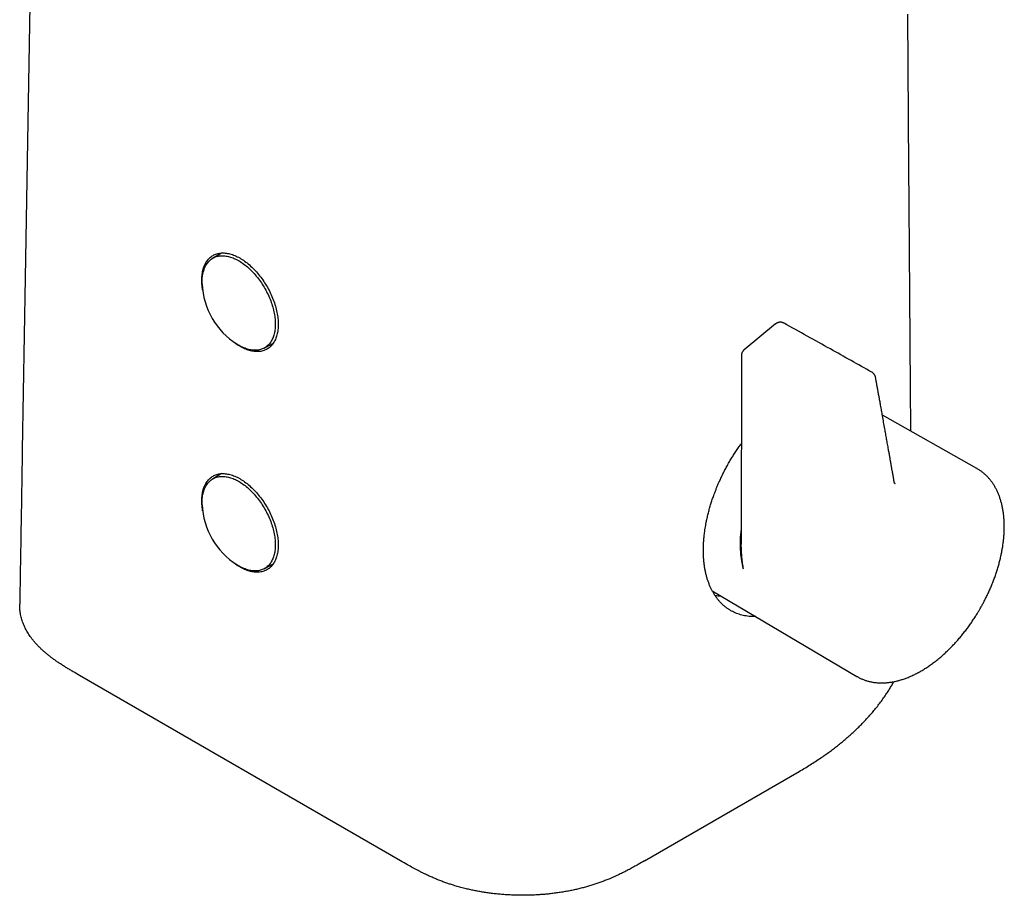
# Model space of a CAD drawing. Header units: millimetres. Extents: x 8 to 655, y 12 to 445.
# Tile 8 of 10: x 503 to 569, y 114 to 172. Entities that reach past the tile are written whole.
import ezdxf

# ---------------------------------------------------------------- set-up
doc = ezdxf.new("R2010")
doc.units = ezdxf.units.MM

msp = doc.modelspace()

# ---------------------------------------------------------------- linework, layer by layer
at = {"color": 7, "linetype": 'Continuous', "lineweight": 30}
for p, q in [((516.896, 156.405), (516.306, 156.048)), ((553.825, 151.68), (551.731, 149.959)), ((519.755, 150.074), (520.359, 150.406)), ((551.549, 149.573), (551.539, 137.004)), ((567.232, 142.051), (560.94, 145.594)), ((516.896, 141.707), (516.306, 141.35)), ((561.775, 141.044), (561.783, 141.04)), ((519.755, 135.376), (520.359, 135.708)), ((549.602, 133.903), (559.238, 128.203)), ((528.83, 115.92), (507.443, 128.267)), ((545.095, 115.919), (555.399, 121.868))]:
    msp.add_line(p, q, dxfattribs=at)
at = {"color": 7, "linetype": 'Continuous', "lineweight": 30, "flags": 128}
for points in [[(504.264, 180.743), (503.823, 154.744), (503.63, 143.304), (503.618, 142.585), (503.606, 141.866), (503.593, 141.147), (503.581, 140.429), (503.57, 139.719), (503.558, 139.019), (503.546, 138.33), (503.543, 138.161), (503.541, 137.994), (503.538, 137.826), (503.535, 137.655), (503.532, 137.473), (503.529, 137.278), (503.525, 137.072), (503.522, 136.872), (503.518, 136.662), (503.515, 136.443), (503.511, 136.213), (503.507, 135.974), (503.503, 135.725), (503.498, 135.465), (503.494, 135.196), (503.489, 134.917), (503.484, 134.628), (503.479, 134.328), (503.474, 134.019), (503.469, 133.719), (503.464, 133.41), (503.459, 133.091), (503.457, 133.017)], [(562.834, 144.527), (562.834, 144.57), (562.831, 144.918), (562.829, 145.255), (562.826, 145.582), (562.824, 145.899), (562.822, 146.205), (562.819, 146.5), (562.817, 146.773), (562.815, 147.036), (562.814, 147.29), (562.812, 147.534), (562.81, 147.768), (562.808, 147.993), (562.807, 148.209), (562.805, 148.435), (562.803, 148.649), (562.802, 148.852), (562.801, 149.043), (562.799, 149.223), (562.798, 149.391), (562.797, 149.547), (562.796, 149.692), (562.795, 149.826), (562.794, 149.948), (562.793, 150.097), (562.792, 150.249), (562.791, 150.405), (562.788, 150.685), (562.786, 150.975), (562.784, 151.275), (562.782, 151.586), (562.779, 151.908), (562.777, 152.24), (562.774, 152.582), (562.772, 152.928), (562.769, 153.284), (562.767, 153.65), (562.764, 154.027), (562.762, 154.329), (562.759, 154.638), (562.757, 154.956), (562.754, 155.282), (562.752, 155.624), (562.749, 155.976), (562.747, 156.337), (562.744, 156.707), (562.741, 157.086), (562.738, 157.475), (562.735, 157.873), (562.732, 158.279), (562.729, 158.695), (562.726, 159.12), (562.723, 159.554), (562.72, 159.997), (562.717, 160.352), (562.714, 160.713), (562.712, 161.079), (562.709, 161.451), (562.706, 161.826), (562.702, 162.376), (562.698, 162.917), (562.694, 163.45), (562.69, 163.974), (562.687, 164.488), (562.683, 164.994), (562.679, 165.491), (562.676, 165.979), (562.672, 166.458), (562.669, 166.929), (562.665, 167.39), (562.662, 167.844), (562.654, 168.913), (562.646, 169.988), (562.637, 171.154), (562.629, 172.325)], [(515.651, 153.92), (515.646, 153.948), (515.631, 154.05), (515.618, 154.151), (515.607, 154.251), (515.599, 154.35), (515.594, 154.448), (515.591, 154.544), (515.591, 154.639), (515.594, 154.732), (515.599, 154.823), (515.607, 154.913), (515.618, 155.001), (515.631, 155.087), (515.646, 155.171), (515.665, 155.252), (515.686, 155.332), (515.709, 155.409), (515.735, 155.484), (515.764, 155.556), (515.795, 155.626), (515.828, 155.693), (515.864, 155.758), (515.902, 155.82), (515.942, 155.879), (515.985, 155.935), (516.03, 155.988), (516.077, 156.039), (516.126, 156.086), (516.178, 156.13), (516.231, 156.171), (516.286, 156.209), (516.344, 156.244), (516.403, 156.275), (516.464, 156.303), (516.526, 156.328), (516.591, 156.35), (516.657, 156.368), (516.724, 156.383), (516.793, 156.394), (516.864, 156.402), (516.935, 156.407), (517.008, 156.408), (517.082, 156.406), (517.158, 156.401), (517.234, 156.392), (517.311, 156.379), (517.389, 156.363), (517.468, 156.344), (517.547, 156.322), (517.627, 156.296), (517.708, 156.267), (517.789, 156.235), (517.87, 156.199), (517.952, 156.16), (518.034, 156.118), (518.116, 156.073), (518.198, 156.025), (518.28, 155.974), (518.362, 155.92), (518.443, 155.863), (518.524, 155.803), (518.605, 155.74), (518.686, 155.675), (518.765, 155.607), (518.845, 155.537), (518.923, 155.464), (519.001, 155.388), (519.077, 155.31), (519.153, 155.23), (519.228, 155.148), (519.301, 155.063), (519.374, 154.977), (519.445, 154.888), (519.514, 154.798), (519.582, 154.706), (519.649, 154.613), (519.714, 154.518), (519.778, 154.421), (519.84, 154.323), (519.9, 154.224), (519.958, 154.124), (520.014, 154.022), (520.069, 153.92), (520.121, 153.817), (520.171, 153.713), (520.22, 153.609), (520.266, 153.504), (520.31, 153.398), (520.351, 153.293), (520.39, 153.187), (520.427, 153.081), (520.462, 152.975), (520.494, 152.869), (520.524, 152.764), (520.551, 152.659), (520.576, 152.554), (520.598, 152.45), (520.618, 152.347), (520.635, 152.245), (520.649, 152.143), (520.661, 152.042), (520.67, 151.943), (520.677, 151.845), (520.681, 151.748), (520.682, 151.652), (520.682, 151.652)], [(515.613, 154.481), (515.614, 154.573), (515.618, 154.663), (515.625, 154.752), (515.634, 154.838), (515.646, 154.923), (515.66, 155.006), (515.677, 155.087), (515.697, 155.165), (515.719, 155.241), (515.744, 155.315), (515.771, 155.387), (515.8, 155.456), (515.832, 155.522), (515.867, 155.586), (515.904, 155.647), (515.943, 155.705), (515.984, 155.761), (516.028, 155.813), (516.074, 155.863), (516.122, 155.909), (516.172, 155.953), (516.224, 155.993), (516.278, 156.03), (516.334, 156.064), (516.392, 156.095), (516.452, 156.122), (516.513, 156.146), (516.576, 156.167), (516.641, 156.185), (516.707, 156.199), (516.775, 156.21), (516.844, 156.217), (516.914, 156.221), (516.986, 156.221), (517.058, 156.219), (517.132, 156.212), (517.207, 156.203), (517.283, 156.19), (517.359, 156.173), (517.437, 156.153), (517.514, 156.13), (517.593, 156.104), (517.672, 156.074), (517.752, 156.041), (517.831, 156.005), (517.911, 155.966), (517.991, 155.923), (518.072, 155.878), (518.152, 155.829), (518.232, 155.777), (518.312, 155.723), (518.391, 155.666), (518.471, 155.605), (518.55, 155.543), (518.628, 155.477), (518.705, 155.409), (518.782, 155.338), (518.858, 155.265), (518.934, 155.189), (519.008, 155.112), (519.081, 155.032), (519.153, 154.949), (519.224, 154.865), (519.294, 154.779), (519.362, 154.691), (519.429, 154.601), (519.495, 154.51), (519.559, 154.417), (519.621, 154.323), (519.682, 154.227), (519.74, 154.13), (519.797, 154.032), (519.852, 153.933), (519.905, 153.833), (519.957, 153.732), (520.006, 153.63), (520.053, 153.528), (520.097, 153.425), (520.14, 153.322), (520.18, 153.219), (520.218, 153.115), (520.254, 153.012), (520.287, 152.908), (520.318, 152.805), (520.346, 152.702), (520.372, 152.599), (520.396, 152.497), (520.417, 152.396), (520.435, 152.295), (520.451, 152.195), (520.464, 152.096), (520.474, 151.998), (520.482, 151.901), (520.488, 151.806), (520.49, 151.712), (520.49, 151.619), (520.488, 151.528), (520.482, 151.438), (520.474, 151.351), (520.464, 151.265), (520.451, 151.181), (520.435, 151.1), (520.417, 151.02), (520.396, 150.942), (520.372, 150.867), (520.346, 150.795), (520.318, 150.724), (520.287, 150.657), (520.254, 150.592), (520.218, 150.529), (520.18, 150.47), (520.14, 150.413), (520.097, 150.359), (520.053, 150.308), (520.006, 150.26), (519.957, 150.215), (519.905, 150.173), (519.852, 150.134), (519.797, 150.099), (519.74, 150.066), (519.682, 150.037), (519.621, 150.011), (519.559, 149.989), (519.495, 149.97), (519.429, 149.954), (519.362, 149.941), (519.294, 149.932), (519.224, 149.927), (519.153, 149.924), (519.081, 149.926), (519.008, 149.93), (518.934, 149.938), (518.858, 149.949), (518.782, 149.964), (518.705, 149.982), (518.628, 150.004), (518.55, 150.029), (518.471, 150.057), (518.391, 150.088), (518.312, 150.123), (518.232, 150.16), (518.152, 150.201), (518.072, 150.245), (517.991, 150.292), (517.927, 150.332)], [(515.616, 154.336), (515.614, 154.388), (515.613, 154.481)], [(520.682, 151.652), (520.681, 151.558), (520.677, 151.466), (520.67, 151.376), (520.661, 151.287), (520.649, 151.2), (520.635, 151.115), (520.618, 151.032), (520.598, 150.952), (520.576, 150.873), (520.551, 150.797), (520.524, 150.724), (520.494, 150.652), (520.462, 150.584), (520.427, 150.518), (520.39, 150.455), (520.351, 150.394), (520.31, 150.337), (520.266, 150.282), (520.22, 150.23), (520.171, 150.181), (520.121, 150.135), (520.069, 150.093), (520.014, 150.053), (519.958, 150.017), (519.9, 149.984), (519.84, 149.954), (519.778, 149.928), (519.714, 149.904), (519.649, 149.884), (519.582, 149.868), (519.514, 149.855), (519.445, 149.845), (519.374, 149.839), (519.301, 149.836), (519.228, 149.836), (519.153, 149.84), (519.077, 149.847), (519.001, 149.858), (518.923, 149.872), (518.845, 149.89), (518.765, 149.91), (518.686, 149.935), (518.605, 149.962), (518.524, 149.993), (518.443, 150.027), (518.362, 150.064), (518.28, 150.104), (518.198, 150.148), (518.116, 150.194), (518.034, 150.244), (517.952, 150.297), (517.87, 150.352), (517.789, 150.411), (517.708, 150.472), (517.627, 150.536), (517.585, 150.57)], [(515.651, 139.223), (515.646, 139.25), (515.631, 139.353), (515.618, 139.454), (515.607, 139.554), (515.599, 139.652), (515.594, 139.75), (515.591, 139.846), (515.591, 139.941), (515.594, 140.034), (515.599, 140.126), (515.607, 140.215), (515.618, 140.303), (515.631, 140.389), (515.646, 140.473), (515.665, 140.555), (515.686, 140.634), (515.709, 140.711), (515.735, 140.786), (515.764, 140.858), (515.795, 140.928), (515.828, 140.996), (515.864, 141.06), (515.902, 141.122), (515.942, 141.181), (515.985, 141.237), (516.03, 141.291), (516.077, 141.341), (516.126, 141.388), (516.178, 141.432), (516.231, 141.473), (516.286, 141.511), (516.344, 141.546), (516.403, 141.578), (516.464, 141.606), (516.526, 141.631), (516.591, 141.652), (516.657, 141.67), (516.724, 141.685), (516.793, 141.697), (516.864, 141.705), (516.935, 141.709), (517.008, 141.711), (517.082, 141.708), (517.158, 141.703), (517.234, 141.694), (517.311, 141.681), (517.389, 141.666), (517.468, 141.647), (517.547, 141.624), (517.627, 141.598), (517.708, 141.569), (517.789, 141.537), (517.87, 141.501), (517.952, 141.462), (518.034, 141.421), (518.116, 141.376), (518.198, 141.327), (518.28, 141.276), (518.362, 141.222), (518.443, 141.165), (518.524, 141.105), (518.605, 141.043), (518.686, 140.977), (518.765, 140.909), (518.845, 140.839), (518.923, 140.766), (519.001, 140.69), (519.077, 140.612), (519.153, 140.532), (519.228, 140.45), (519.301, 140.366), (519.374, 140.279), (519.445, 140.191), (519.514, 140.101), (519.582, 140.009), (519.649, 139.915), (519.714, 139.82), (519.778, 139.723), (519.84, 139.625), (519.9, 139.526), (519.958, 139.426), (520.014, 139.325), (520.069, 139.222), (520.121, 139.119), (520.171, 139.015), (520.22, 138.911), (520.266, 138.806), (520.31, 138.701), (520.351, 138.595), (520.39, 138.489), (520.427, 138.383), (520.462, 138.277), (520.494, 138.172), (520.524, 138.066), (520.551, 137.961), (520.576, 137.857), (520.598, 137.753), (520.618, 137.649), (520.635, 137.547), (520.649, 137.445), (520.661, 137.345), (520.67, 137.245), (520.677, 137.147), (520.681, 137.05), (520.682, 136.955), (520.682, 136.955)], [(515.613, 139.783), (515.614, 139.875), (515.618, 139.965), (515.625, 140.054), (515.634, 140.141), (515.646, 140.225), (515.66, 140.308), (515.677, 140.389), (515.697, 140.467), (515.719, 140.544), (515.744, 140.618), (515.771, 140.689), (515.8, 140.758), (515.832, 140.824), (515.867, 140.888), (515.904, 140.949), (515.943, 141.007), (515.984, 141.063), (516.028, 141.115), (516.074, 141.165), (516.122, 141.211), (516.172, 141.255), (516.224, 141.295), (516.278, 141.332), (516.334, 141.366), (516.392, 141.397), (516.452, 141.425), (516.513, 141.449), (516.576, 141.47), (516.641, 141.487), (516.707, 141.501), (516.775, 141.512), (516.844, 141.519), (516.914, 141.523), (516.986, 141.524), (517.058, 141.521), (517.132, 141.515), (517.207, 141.505), (517.283, 141.492), (517.359, 141.475), (517.437, 141.456), (517.514, 141.433), (517.593, 141.406), (517.672, 141.376), (517.752, 141.343), (517.831, 141.307), (517.911, 141.268), (517.991, 141.225), (518.072, 141.18), (518.152, 141.131), (518.232, 141.08), (518.312, 141.025), (518.391, 140.968), (518.471, 140.908), (518.55, 140.845), (518.628, 140.779), (518.705, 140.711), (518.782, 140.64), (518.858, 140.567), (518.934, 140.492), (519.008, 140.414), (519.081, 140.334), (519.153, 140.252), (519.224, 140.168), (519.294, 140.081), (519.362, 139.993), (519.429, 139.904), (519.495, 139.812), (519.559, 139.719), (519.621, 139.625), (519.682, 139.529), (519.74, 139.432), (519.797, 139.334), (519.852, 139.235), (519.905, 139.135), (519.957, 139.034), (520.006, 138.932), (520.053, 138.83), (520.097, 138.727), (520.14, 138.624), (520.18, 138.521), (520.218, 138.417), (520.254, 138.314), (520.287, 138.21), (520.318, 138.107), (520.346, 138.004), (520.372, 137.901), (520.396, 137.799), (520.417, 137.698), (520.435, 137.597), (520.451, 137.497), (520.464, 137.398), (520.474, 137.3), (520.482, 137.203), (520.488, 137.108), (520.49, 137.014), (520.49, 136.921), (520.488, 136.83), (520.482, 136.741), (520.474, 136.653), (520.464, 136.567), (520.451, 136.484), (520.435, 136.402), (520.417, 136.322), (520.396, 136.245), (520.372, 136.17), (520.346, 136.097), (520.318, 136.027), (520.287, 135.959), (520.254, 135.894), (520.218, 135.831), (520.18, 135.772), (520.14, 135.715), (520.097, 135.661), (520.053, 135.61), (520.006, 135.562), (519.957, 135.517), (519.905, 135.475), (519.852, 135.436), (519.797, 135.401), (519.74, 135.368), (519.682, 135.339), (519.621, 135.314), (519.559, 135.291), (519.495, 135.272), (519.429, 135.256), (519.362, 135.244), (519.294, 135.235), (519.224, 135.229), (519.153, 135.227), (519.081, 135.228), (519.008, 135.232), (518.934, 135.24), (518.858, 135.252), (518.782, 135.266), (518.705, 135.285), (518.628, 135.306), (518.55, 135.331), (518.471, 135.359), (518.391, 135.39), (518.312, 135.425), (518.232, 135.463), (518.152, 135.503), (518.072, 135.547), (517.991, 135.595), (517.927, 135.634)], [(515.616, 139.638), (515.614, 139.69), (515.613, 139.783)], [(520.682, 136.955), (520.681, 136.861), (520.677, 136.768), (520.67, 136.678), (520.661, 136.589), (520.649, 136.502), (520.635, 136.417), (520.618, 136.334), (520.598, 136.254), (520.576, 136.175), (520.551, 136.099), (520.524, 136.026), (520.494, 135.955), (520.462, 135.886), (520.427, 135.82), (520.39, 135.757), (520.351, 135.696), (520.31, 135.639), (520.266, 135.584), (520.22, 135.532), (520.171, 135.483), (520.121, 135.438), (520.069, 135.395), (520.014, 135.356), (519.958, 135.319), (519.9, 135.286), (519.84, 135.256), (519.778, 135.23), (519.714, 135.207), (519.649, 135.187), (519.582, 135.17), (519.514, 135.157), (519.445, 135.147), (519.374, 135.141), (519.301, 135.138), (519.228, 135.139), (519.153, 135.142), (519.077, 135.15), (519.001, 135.16), (518.923, 135.174), (518.845, 135.192), (518.765, 135.213), (518.686, 135.237), (518.605, 135.264), (518.524, 135.295), (518.443, 135.329), (518.362, 135.366), (518.28, 135.407), (518.198, 135.45), (518.116, 135.497), (518.034, 135.546), (517.952, 135.599), (517.87, 135.654), (517.789, 135.713), (517.708, 135.774), (517.627, 135.838), (517.585, 135.873)]]:
    msp.add_lwpolyline(points, dxfattribs=at)
at = {"color": 7, "linetype": 'Continuous', "lineweight": 30}
for centre in [(520.611, 154.551), (520.611, 139.853)]:
    msp.add_arc(centre, 5, 182.46105, 237.53358, dxfattribs=at)
for points, knots in [([(554.379, 151.734), (554.375, 151.736), (554.36, 151.745), (554.331, 151.757), (554.292, 151.771), (554.252, 151.782), (554.212, 151.789), (554.17, 151.793), (554.129, 151.794), (554.087, 151.791), (554.045, 151.785), (554.004, 151.774), (553.965, 151.761), (553.928, 151.745), (553.893, 151.728), (553.861, 151.707), (553.838, 151.691), (553.827, 151.681), (553.826, 151.68)], [0, 0, 0, 0, 0.020874, 0.090446, 0.160181, 0.23009, 0.300195, 0.370529, 0.441136, 0.51208, 0.583455, 0.655393, 0.728091, 0.793646, 0.859077, 0.924287, 0.989086, 1, 1, 1, 1]), ([(560.235, 148.467), (559.314, 148.982), (557.367, 150.072), (555.415, 151.158), (554.386, 151.731)], [0, 0, 0, 0, 0.472839, 1, 1, 1, 1]), ([(551.616, 149.823), (551.609, 149.811), (551.599, 149.793), (551.588, 149.767), (551.578, 149.743), (551.569, 149.715), (551.561, 149.683), (551.554, 149.65), (551.55, 149.615), (551.548, 149.589), (551.549, 149.575), (551.549, 149.573)], [0, 0, 0, 0, 0.159403, 0.224949, 0.334138, 0.448624, 0.572493, 0.70292, 0.838652, 0.978613, 1, 1, 1, 1]), ([(551.731, 149.959), (551.723, 149.952), (551.706, 149.938), (551.682, 149.914), (551.662, 149.89), (551.645, 149.869), (551.63, 149.847), (551.621, 149.831), (551.616, 149.823)], [0, 0, 0, 0, 0.174008, 0.377432, 0.562822, 0.691957, 0.832159, 1, 1, 1, 1]), ([(560.482, 148.12), (560.481, 148.126), (560.478, 148.145), (560.47, 148.176), (560.457, 148.214), (560.441, 148.25), (560.422, 148.286), (560.4, 148.319), (560.375, 148.351), (560.348, 148.381), (560.318, 148.409), (560.286, 148.435), (560.259, 148.454), (560.241, 148.463), (560.235, 148.466)], [0, 0, 0, 0, 0.041428, 0.1305289, 0.2204392, 0.3109994, 0.402086, 0.4936043, 0.5854823, 0.6776658, 0.770115, 0.8628019, 0.9557085, 1, 1, 1, 1]), ([(561.719, 141.184), (561.71, 141.234), (561.694, 141.33), (561.669, 141.47), (561.647, 141.602), (561.625, 141.725), (561.605, 141.839), (561.587, 141.943), (561.571, 142.038), (561.555, 142.125), (561.542, 142.203), (561.529, 142.274), (561.518, 142.337), (561.509, 142.39), (561.5, 142.439), (561.492, 142.485), (561.484, 142.532), (561.472, 142.6), (561.456, 142.691), (561.436, 142.805), (561.415, 142.927), (561.392, 143.055), (561.369, 143.187), (561.333, 143.393), (561.284, 143.669), (561.223, 144.014), (561.162, 144.354), (561.07, 144.868), (560.988, 145.326), (560.916, 145.729), (560.885, 145.903), (560.853, 146.081), (560.822, 146.251), (560.793, 146.409), (560.767, 146.556), (560.74, 146.704), (560.714, 146.848), (560.689, 146.985), (560.668, 147.103), (560.649, 147.205), (560.636, 147.276), (560.627, 147.328), (560.621, 147.36), (560.617, 147.385), (560.614, 147.401), (560.612, 147.412), (560.61, 147.422), (560.607, 147.437), (560.603, 147.46), (560.597, 147.494), (560.589, 147.539), (560.579, 147.593), (560.567, 147.658), (560.554, 147.732), (560.538, 147.815), (560.522, 147.908), (560.503, 148.011), (560.49, 148.083), (560.483, 148.12)], [0, 0, 0, 0, 0.021596, 0.041925, 0.060987, 0.078781, 0.095307, 0.110305, 0.12408, 0.136632, 0.147962, 0.158263, 0.167291, 0.175046, 0.181668, 0.188282, 0.195134, 0.202222, 0.217752, 0.234312, 0.251901, 0.270519, 0.289906, 0.309185, 0.35995, 0.409442, 0.458376, 0.50731, 0.631867, 0.656334, 0.681219, 0.70694, 0.733495, 0.754168, 0.775321, 0.796911, 0.817791, 0.837441, 0.855861, 0.868867, 0.881182, 0.886715, 0.891253, 0.894795, 0.897341, 0.898256, 0.899596, 0.901714, 0.90461, 0.90968, 0.916132, 0.923967, 0.933183, 0.943782, 0.955763, 0.969127, 0.983872, 1, 1, 1, 1]), ([(552.511, 132.182), (552.457, 132.181), (552.337, 132.179), (552.152, 132.189), (551.954, 132.209), (551.757, 132.241), (551.569, 132.284), (551.388, 132.337), (551.215, 132.4), (551.047, 132.473), (550.885, 132.555), (550.728, 132.648), (550.574, 132.753), (550.424, 132.869), (550.278, 132.998), (550.142, 133.135), (550.015, 133.28), (549.896, 133.431), (549.784, 133.59), (549.68, 133.759), (549.582, 133.935), (549.491, 134.123), (549.405, 134.323), (549.327, 134.534), (549.258, 134.75), (549.198, 134.969), (549.148, 135.191), (549.105, 135.42), (549.07, 135.655), (549.043, 135.896), (549.024, 136.146), (549.013, 136.406), (549.01, 136.675), (549.017, 136.945), (549.032, 137.215), (549.055, 137.483), (549.083, 137.733), (549.115, 137.963), (549.147, 138.171), (549.185, 138.379), (549.232, 138.616), (549.291, 138.883), (549.365, 139.181), (549.447, 139.474), (549.535, 139.764), (549.628, 140.048), (549.721, 140.31), (549.811, 140.547), (549.895, 140.76), (549.983, 140.972), (550.087, 141.21), (550.21, 141.475), (550.352, 141.767), (550.499, 142.052), (550.65, 142.328), (550.804, 142.596), (550.964, 142.861), (551.129, 143.122), (551.3, 143.378), (551.438, 143.579), (551.521, 143.692), (551.544, 143.722)], [0, 0, 0, 0, 0.014139, 0.031642, 0.050045, 0.068454, 0.086857, 0.104361, 0.121871, 0.139375, 0.156879, 0.174389, 0.191893, 0.210297, 0.228708, 0.247112, 0.264619, 0.282132, 0.299639, 0.317146, 0.334659, 0.352166, 0.370573, 0.388987, 0.407394, 0.424904, 0.44242, 0.459929, 0.477439, 0.494955, 0.512465, 0.530875, 0.549292, 0.567702, 0.585213, 0.60273, 0.620241, 0.633477, 0.646714, 0.659747, 0.672781, 0.691192, 0.709611, 0.728022, 0.745532, 0.763048, 0.780558, 0.793794, 0.80703, 0.820063, 0.833095, 0.851506, 0.869924, 0.888334, 0.905841, 0.923354, 0.940862, 0.958369, 0.975882, 0.993389, 1, 1, 1, 1]), ([(567.444, 132.697), (567.472, 132.746), (567.511, 132.816), (567.569, 132.918), (567.617, 133.006), (567.673, 133.11), (567.731, 133.221), (567.791, 133.338), (567.851, 133.459), (567.912, 133.583), (567.973, 133.71), (568.033, 133.84), (568.092, 133.972), (568.15, 134.105), (568.207, 134.24), (568.263, 134.377), (568.317, 134.514), (568.37, 134.652), (568.421, 134.791), (568.47, 134.931), (568.518, 135.071), (568.564, 135.212), (568.609, 135.353), (568.651, 135.494), (568.692, 135.636), (568.73, 135.778), (568.767, 135.919), (568.801, 136.061), (568.834, 136.203), (568.864, 136.344), (568.893, 136.485), (568.919, 136.626), (568.943, 136.766), (568.965, 136.906), (568.985, 137.045), (569.003, 137.184), (569.018, 137.322), (569.031, 137.46), (569.042, 137.596), (569.051, 137.732), (569.057, 137.867), (569.061, 138.001), (569.063, 138.135), (569.062, 138.267), (569.059, 138.398), (569.054, 138.527), (569.047, 138.656), (569.037, 138.783), (569.025, 138.909), (569.01, 139.034), (568.993, 139.157), (568.974, 139.279), (568.952, 139.399), (568.928, 139.517), (568.902, 139.634), (568.873, 139.749), (568.842, 139.863), (568.809, 139.974), (568.773, 140.084), (568.735, 140.192), (568.695, 140.298), (568.652, 140.402), (568.607, 140.503), (568.56, 140.603), (568.51, 140.7), (568.459, 140.795), (568.405, 140.888), (568.349, 140.979), (568.291, 141.067), (568.23, 141.153), (568.168, 141.236), (568.103, 141.317), (568.037, 141.395), (567.968, 141.471), (567.897, 141.544), (567.825, 141.615), (567.75, 141.683), (567.673, 141.748), (567.595, 141.811), (567.515, 141.871), (567.432, 141.928), (567.348, 141.982), (567.281, 142.023), (567.242, 142.045), (567.232, 142.05)], [0, 0, 0, 0, 0.013753, 0.019244, 0.028372, 0.037842, 0.047998, 0.058597, 0.069543, 0.080758, 0.092187, 0.103789, 0.115534, 0.127397, 0.139361, 0.15141, 0.163533, 0.17572, 0.187963, 0.200257, 0.212594, 0.224971, 0.237384, 0.249829, 0.262304, 0.274805, 0.287331, 0.29988, 0.31245, 0.325039, 0.337646, 0.350271, 0.362912, 0.375567, 0.388237, 0.400919, 0.413615, 0.426322, 0.439039, 0.451768, 0.464506, 0.477253, 0.490008, 0.502771, 0.515541, 0.528317, 0.541098, 0.553884, 0.566672, 0.579463, 0.592255, 0.605047, 0.617838, 0.630625, 0.643409, 0.656187, 0.668959, 0.681721, 0.694473, 0.707214, 0.719941, 0.732653, 0.745348, 0.758026, 0.770685, 0.783324, 0.795942, 0.808539, 0.821115, 0.833669, 0.846203, 0.858717, 0.871212, 0.883691, 0.896155, 0.908607, 0.92105, 0.933486, 0.945921, 0.958356, 0.970797, 0.983248, 0.995713, 1, 1, 1, 1]), ([(561.782, 141.039), (561.781, 141.04), (561.779, 141.04), (561.778, 141.041), (561.778, 141.042), (561.778, 141.041), (561.778, 141.042), (561.777, 141.042), (561.776, 141.043), (561.775, 141.044), (561.773, 141.046), (561.771, 141.048), (561.768, 141.052), (561.765, 141.056), (561.762, 141.061), (561.758, 141.067), (561.754, 141.074), (561.75, 141.082), (561.746, 141.089), (561.743, 141.096), (561.74, 141.103), (561.736, 141.115), (561.731, 141.131), (561.725, 141.154), (561.721, 141.173), (561.719, 141.184)], [0, 0, 0, 0, 0.0645217, 0.1137234, 0.1502545, 0.1744491, 0.1986264, 0.2230185, 0.2509884, 0.2846365, 0.3234693, 0.3879341, 0.4398464, 0.4840896, 0.5229292, 0.5732242, 0.623462, 0.663987, 0.698484, 0.7265026, 0.7544524, 0.7930069, 0.8464346, 0.9152114, 1, 1, 1, 1]), ([(551.681, 135.335), (551.67, 135.386), (551.648, 135.485), (551.62, 135.627), (551.597, 135.757), (551.58, 135.86), (551.568, 135.936), (551.56, 135.99), (551.552, 136.04), (551.545, 136.092), (551.537, 136.151), (551.524, 136.263), (551.507, 136.422), (551.495, 136.572), (551.49, 136.666), (551.487, 136.708), (551.485, 136.75), (551.483, 136.791), (551.482, 136.832), (551.481, 136.872), (551.478, 136.96), (551.477, 137.093), (551.48, 137.269), (551.487, 137.416), (551.495, 137.534), (551.503, 137.627), (551.513, 137.724), (551.524, 137.82), (551.535, 137.885), (551.539, 137.915)], [0, 0, 0, 0, 0.061937, 0.11883, 0.170678, 0.217484, 0.239989, 0.261111, 0.280849, 0.299204, 0.321559, 0.349465, 0.430168, 0.506356, 0.52284, 0.539097, 0.555127, 0.570931, 0.586508, 0.601858, 0.616983, 0.687029, 0.754097, 0.8182, 0.854597, 0.889975, 0.92434, 0.965118, 1, 1, 1, 1]), ([(551.681, 135.335), (551.668, 135.417), (551.644, 135.574), (551.614, 135.804), (551.589, 136.02), (551.571, 136.221), (551.56, 136.378), (551.553, 136.495), (551.549, 136.577), (551.545, 136.654), (551.543, 136.727), (551.541, 136.797), (551.539, 136.88), (551.539, 136.949), (551.539, 136.995), (551.539, 137.004)], [0, 0, 0, 0, 0.149714, 0.289571, 0.419571, 0.539715, 0.650002, 0.700553, 0.748727, 0.794524, 0.837945, 0.87899, 0.917657, 0.985209, 1, 1, 1, 1]), ([(549.783, 133.597), (549.848, 133.589), (549.978, 133.573), (550.11, 133.567), (550.175, 133.564)], [0, 0, 0, 0, 0.5047743, 1, 1, 1, 1]), ([(507.443, 128.267), (507.3, 128.349), (507.085, 128.473), (506.801, 128.641), (506.591, 128.768), (506.384, 128.896), (506.181, 129.027), (505.982, 129.159), (505.787, 129.294), (505.598, 129.432), (505.414, 129.574), (505.234, 129.719), (505.061, 129.868), (504.894, 130.021), (504.735, 130.177), (504.582, 130.338), (504.445, 130.494), (504.324, 130.643), (504.216, 130.785), (504.115, 130.928), (504.021, 131.074), (503.934, 131.221), (503.853, 131.371), (503.779, 131.524), (503.712, 131.68), (503.652, 131.836), (503.6, 131.995), (503.556, 132.154), (503.521, 132.312), (503.493, 132.468), (503.473, 132.622), (503.461, 132.777), (503.456, 132.908), (503.458, 132.988), (503.458, 133.017)], [0, 0, 0, 0, 0.064464, 0.09669, 0.128916, 0.161164, 0.193411, 0.225641, 0.25787, 0.290163, 0.322456, 0.355462, 0.388467, 0.42158, 0.454694, 0.488598, 0.522536, 0.550944, 0.579357, 0.607765, 0.636369, 0.664978, 0.693581, 0.722988, 0.752401, 0.781808, 0.811435, 0.841067, 0.870693, 0.899102, 0.927516, 0.955924, 0.984527, 1, 1, 1, 1]), ([(559.238, 128.203), (559.246, 128.198), (559.283, 128.175), (559.351, 128.139), (559.44, 128.092), (559.531, 128.049), (559.624, 128.009), (559.719, 127.972), (559.815, 127.938), (559.913, 127.907), (560.013, 127.879), (560.114, 127.854), (560.217, 127.832), (560.322, 127.813), (560.428, 127.798), (560.535, 127.785), (560.644, 127.776), (560.754, 127.77), (560.866, 127.768), (560.979, 127.769), (561.093, 127.773), (561.208, 127.781), (561.324, 127.792), (561.442, 127.806), (561.56, 127.824), (561.679, 127.845), (561.799, 127.87), (561.92, 127.898), (562.042, 127.929), (562.164, 127.964), (562.287, 128.003), (562.41, 128.044), (562.534, 128.089), (562.658, 128.138), (562.782, 128.189), (562.906, 128.244), (563.031, 128.302), (563.156, 128.364), (563.28, 128.428), (563.405, 128.496), (563.53, 128.567), (563.654, 128.641), (563.778, 128.717), (563.902, 128.797), (564.026, 128.88), (564.149, 128.966), (564.272, 129.055), (564.394, 129.146), (564.516, 129.24), (564.638, 129.337), (564.755, 129.434), (564.871, 129.533), (564.982, 129.63), (565.092, 129.73), (565.198, 129.828), (565.303, 129.929), (565.407, 130.031), (565.511, 130.134), (565.613, 130.24), (565.715, 130.348), (565.815, 130.457), (565.915, 130.568), (566.013, 130.68), (566.111, 130.794), (566.207, 130.91), (566.302, 131.027), (566.397, 131.145), (566.489, 131.265), (566.581, 131.386), (566.671, 131.508), (566.76, 131.631), (566.847, 131.755), (566.932, 131.88), (567.016, 132.005), (567.097, 132.129), (567.174, 132.25), (567.243, 132.361), (567.303, 132.459), (567.358, 132.55), (567.404, 132.628), (567.433, 132.679), (567.444, 132.697)], [0, 0, 0, 0, 0.003608, 0.016092, 0.028599, 0.041131, 0.053695, 0.066293, 0.07893, 0.091611, 0.104337, 0.117114, 0.129943, 0.142826, 0.155767, 0.168765, 0.181823, 0.194939, 0.208114, 0.221348, 0.234638, 0.247983, 0.261381, 0.27483, 0.288326, 0.301867, 0.315449, 0.32907, 0.342726, 0.356413, 0.37013, 0.383872, 0.397636, 0.411421, 0.425224, 0.439041, 0.452873, 0.466715, 0.480568, 0.494429, 0.508298, 0.522174, 0.536056, 0.549943, 0.563836, 0.577734, 0.591639, 0.60555, 0.619468, 0.633394, 0.647329, 0.659844, 0.673763, 0.686266, 0.698766, 0.71126, 0.723748, 0.736231, 0.748709, 0.76118, 0.773645, 0.786104, 0.798556, 0.811, 0.823435, 0.835861, 0.848276, 0.860678, 0.873063, 0.885428, 0.897766, 0.910066, 0.922311, 0.93447, 0.946479, 0.958195, 0.969182, 0.978205, 0.985754, 0.99499, 1, 1, 1, 1]), ([(555.399, 121.868), (555.524, 121.941), (555.773, 122.087), (556.138, 122.311), (556.494, 122.539), (556.824, 122.76), (557.128, 122.971), (557.408, 123.173), (557.682, 123.377), (557.95, 123.584), (558.211, 123.795), (558.472, 124.012), (558.732, 124.237), (558.99, 124.47), (559.24, 124.705), (559.483, 124.944), (559.718, 125.186), (559.946, 125.43), (560.166, 125.677), (560.386, 125.935), (560.604, 126.205), (560.819, 126.486), (561.024, 126.77), (561.209, 127.041), (561.375, 127.298), (561.523, 127.542), (561.63, 127.725), (561.686, 127.828), (561.697, 127.849)], [0, 0, 0, 0, 0.043473, 0.086946, 0.130495, 0.174044, 0.210581, 0.247121, 0.283659, 0.320297, 0.356939, 0.393577, 0.432652, 0.471733, 0.510815, 0.54989, 0.589184, 0.628486, 0.667787, 0.707082, 0.750552, 0.794022, 0.837567, 0.881111, 0.91764, 0.954172, 0.990701, 1, 1, 1, 1]), ([(545.095, 115.919), (544.952, 115.837), (544.713, 115.699), (544.374, 115.508), (544.079, 115.347), (543.779, 115.19), (543.471, 115.038), (543.156, 114.89), (542.858, 114.759), (542.579, 114.644), (542.32, 114.544), (542.056, 114.448), (541.785, 114.356), (541.506, 114.268), (541.22, 114.184), (540.929, 114.106), (540.632, 114.032), (540.331, 113.965), (540.027, 113.903), (539.715, 113.847), (539.397, 113.796), (539.072, 113.751), (538.745, 113.713), (538.415, 113.681), (538.088, 113.655), (537.763, 113.637), (537.441, 113.625), (537.119, 113.619), (536.796, 113.619), (536.47, 113.625), (536.141, 113.638), (535.808, 113.658), (535.477, 113.684), (535.148, 113.716), (534.825, 113.755), (534.507, 113.8), (534.196, 113.85), (533.888, 113.906), (533.583, 113.968), (533.267, 114.039), (532.943, 114.12), (532.61, 114.211), (532.309, 114.302), (532.037, 114.391), (531.784, 114.479), (531.525, 114.575), (531.26, 114.68), (531, 114.789), (530.745, 114.902), (530.496, 115.019), (530.251, 115.138), (529.969, 115.283), (529.651, 115.453), (529.258, 115.673), (528.986, 115.83), (528.83, 115.92)], [0, 0, 0, 0, 0.032563, 0.054275, 0.075988, 0.097698, 0.119425, 0.141157, 0.162882, 0.179579, 0.196283, 0.212985, 0.229681, 0.246817, 0.263953, 0.28122, 0.298501, 0.315787, 0.333068, 0.350335, 0.368213, 0.386108, 0.404007, 0.421902, 0.439781, 0.457048, 0.474329, 0.491615, 0.508896, 0.526163, 0.544035, 0.561924, 0.579818, 0.597706, 0.615578, 0.632878, 0.650192, 0.66751, 0.684824, 0.702124, 0.721856, 0.741595, 0.761328, 0.776525, 0.791722, 0.808863, 0.826004, 0.843231, 0.86046, 0.877687, 0.894842, 0.911996, 0.938247, 0.964499, 1, 1, 1, 1])]:
    msp.add_open_spline(points, degree=3, knots=knots, dxfattribs=at)

doc.saveas('drawing.dxf')
